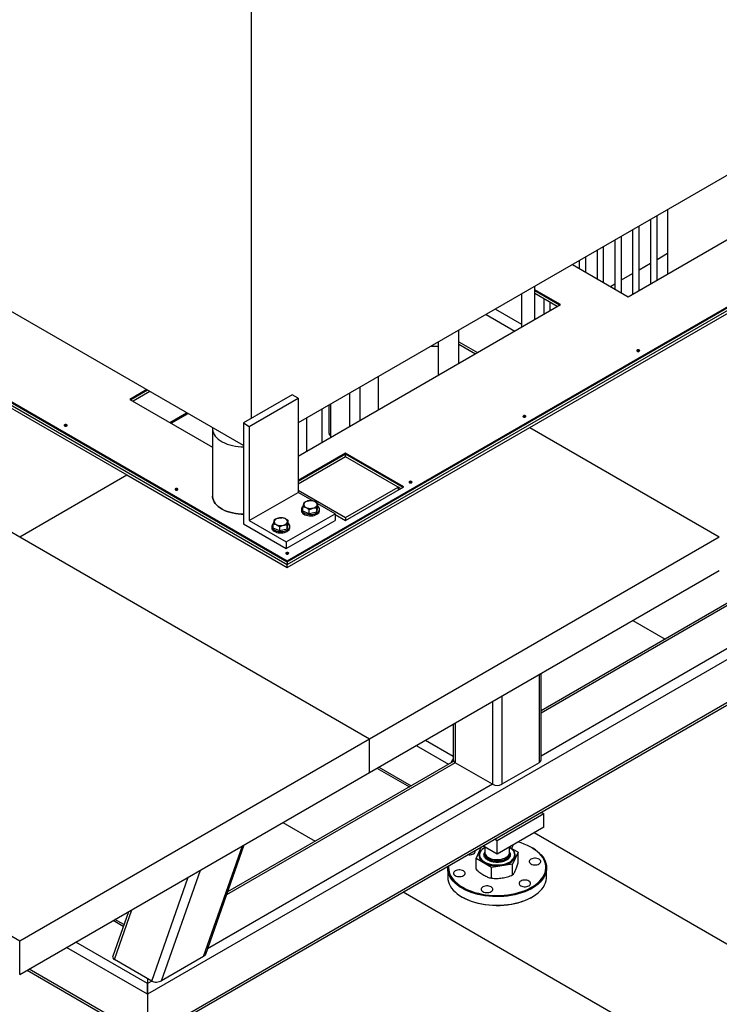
# Model space of a CAD drawing. Header units: millimetres. Extents: x 0 to 849, y 0 to 594.
# Tile 80 of 84: x 738 to 766, y 447 to 487. Entities that reach past the tile are written whole.
import ezdxf

# ---------------------------------------------------------------- set-up
doc = ezdxf.new("R2010")
doc.units = ezdxf.units.MM
doc.layers.add('TRAIT-FORT', color=4, linetype='Continuous', lineweight=25)

msp = doc.modelspace()

# ---------------------------------------------------------------- linework, layer by layer
at = {"layer": 'TRAIT-FORT', "color": 4, "linetype": 'Continuous', "lineweight": 25}
for p, q in [((747.264, 523.86), (747.264, 470.701)), ((771.792, 483.584), (749.158, 470.518)), ((746.947, 469.607), (725.054, 482.245)), ((748.719, 464.943), (777.946, 481.815)), ((748.719, 464.902), (777.946, 481.774)), ((748.719, 464.793), (777.946, 481.666)), ((762.503, 475.621), (771.704, 480.933)), ((764.096, 479.141), (764.096, 476.541)), ((763.399, 478.739), (763.399, 476.139)), ((763.666, 476.293), (763.666, 478.893)), ((758.531, 470.335), (772.673, 478.499)), ((762.681, 478.324), (762.681, 475.724)), ((762.947, 475.878), (762.947, 478.478)), ((761.962, 477.909), (761.962, 475.933)), ((762.228, 475.78), (762.228, 478.063)), ((761.509, 476.195), (761.509, 477.648)), ((760.791, 476.61), (760.791, 477.233)), ((761.243, 477.494), (761.243, 476.348)), ((763.666, 477.127), (764.096, 477.375)), ((760.251, 476.921), (762.503, 475.621)), ((760.524, 477.079), (760.524, 476.763)), ((762.947, 476.712), (763.399, 476.973)), ((762.228, 476.297), (762.681, 476.558)), ((758.732, 474.705), (758.732, 476.045)), ((761.78, 476.038), (761.962, 476.143)), ((729.85, 475.836), (748.719, 464.943)), ((729.85, 475.795), (748.719, 464.902)), ((729.851, 475.794), (748.719, 464.902)), ((729.851, 475.685), (748.719, 464.793)), ((729.863, 475.556), (742.231, 468.416)), ((758.192, 475.733), (758.192, 474.393)), ((759.764, 475.301), (758.732, 475.897)), ((759.729, 475.281), (758.732, 475.856)), ((759.635, 475.226), (758.732, 475.747)), ((759.086, 475.543), (759.086, 474.91)), ((749.158, 469.178), (759.764, 475.301)), ((757.13, 475.12), (758.192, 474.508)), ((759.353, 475.064), (759.353, 475.389)), ((756.753, 474.902), (757.913, 474.233)), ((755.661, 472.932), (755.661, 474.272)), ((754.824, 473.788), (754.824, 472.449)), ((755.661, 473.791), (756.405, 473.362)), ((755.661, 473.701), (756.326, 473.317)), ((725.533, 473.056), (737.901, 465.917)), ((752.4, 471.05), (752.4, 472.389)), ((751.652, 471.958), (751.652, 470.618)), ((743.036, 471.865), (742.357, 471.473)), ((743.071, 471.845), (742.392, 471.453)), ((743.165, 471.79), (742.486, 471.398)), ((748.922, 471.659), (746.947, 470.518)), ((749.158, 471.523), (748.922, 471.659)), ((751.244, 470.382), (751.244, 471.722)), ((742.357, 471.473), (745.697, 469.545)), ((747.182, 470.382), (749.158, 471.523)), ((749.158, 471.523), (749.158, 467.712)), ((750.4, 471.235), (750.4, 470.118)), ((750.46, 471.269), (750.46, 469.93)), ((743.97, 470.542), (744.649, 470.934)), ((744.028, 470.508), (744.707, 470.9)), ((750.126, 469.737), (750.126, 471.076)), ((746.947, 470.518), (746.947, 466.436)), ((746.947, 470.518), (747.182, 470.382)), ((747.182, 470.382), (747.182, 466.572)), ((748.719, 464.671), (758.531, 470.335)), ((749.491, 470.71), (749.491, 469.371)), ((758.531, 470.335), (766.185, 465.917)), ((745.697, 470.286), (745.697, 467.565)), ((751.076, 469.297), (749.158, 468.19)), ((751.076, 469.256), (749.158, 468.149)), ((751.076, 469.147), (749.158, 468.04)), ((753.433, 467.936), (751.076, 469.297)), ((751.076, 469.256), (751.076, 469.297)), ((753.398, 467.916), (751.076, 469.256)), ((751.076, 469.147), (751.076, 469.256)), ((753.197, 467.923), (751.076, 469.147)), ((737.901, 465.917), (742.231, 468.416)), ((742.231, 468.416), (748.719, 464.671)), ((747.182, 466.572), (749.158, 467.712)), ((749.158, 467.805), (751.076, 466.698)), ((749.752, 467.37), (749.158, 467.712)), ((751.076, 466.576), (753.433, 467.936)), ((751.076, 466.698), (753.197, 467.923)), ((753.197, 467.923), (753.197, 467.8)), ((753.303, 467.861), (753.197, 467.923)), ((749.957, 467.102), (749.957, 467.265)), ((750.648, 466.852), (749.957, 467.251)), ((748.672, 465.712), (750.648, 466.852)), ((749.287, 467.031), (749.287, 466.977)), ((749.351, 466.96), (749.351, 467.123)), ((749.609, 466.844), (749.351, 466.96)), ((749.609, 466.844), (749.609, 467.007)), ((749.912, 466.915), (749.609, 466.844)), ((749.912, 466.915), (749.957, 467.102)), ((749.912, 466.915), (749.912, 467.078)), ((750.021, 466.977), (750.021, 467.031)), ((750.648, 466.852), (750.648, 466.58)), ((750.648, 466.823), (751.076, 466.576)), ((746.947, 466.436), (748.672, 465.44)), ((747.182, 466.572), (748.672, 465.712)), ((748.153, 466.269), (748.153, 466.432)), ((748.672, 465.44), (750.648, 466.58)), ((748.715, 466.224), (748.76, 466.411)), ((748.715, 466.224), (748.715, 466.387)), ((748.76, 466.411), (748.76, 466.574)), ((751.076, 466.698), (751.076, 466.576)), ((771.928, 466.36), (758.979, 458.885)), ((775.589, 466.206), (743.062, 447.428)), ((748.09, 466.34), (748.09, 466.286)), ((748.412, 466.153), (748.153, 466.269)), ((748.412, 466.153), (748.412, 466.316)), ((748.715, 466.224), (748.412, 466.153)), ((748.823, 466.286), (748.823, 466.34)), ((772.006, 466.315), (758.979, 458.794)), ((737.901, 465.917), (752.043, 457.753)), ((748.672, 465.712), (748.672, 465.44)), ((752.043, 457.753), (766.185, 465.917)), ((773.515, 465.444), (758.979, 457.053)), ((748.719, 464.943), (748.719, 464.902)), ((748.719, 464.902), (748.719, 464.793)), ((748.719, 464.671), (748.719, 464.793)), ((775.589, 464.464), (743.062, 445.686)), ((752.043, 456.392), (766.185, 464.556)), ((743.062, 445.596), (775.479, 464.31)), ((762.682, 462.534), (763.992, 461.778)), ((758.979, 456.899), (758.979, 460.396)), ((758.901, 460.351), (758.901, 456.79)), ((757.016, 459.262), (757.016, 455.919)), ((757.393, 459.48), (757.393, 455.919)), ((755.429, 458.347), (755.429, 456.899)), ((755.507, 458.392), (755.507, 456.79)), ((723.758, 457.753), (737.901, 449.588)), ((737.901, 449.588), (752.043, 457.753)), ((752.043, 456.392), (752.043, 457.753)), ((754.308, 457.7), (755.429, 457.053)), ((753.931, 457.482), (755.24, 456.726)), ((755.446, 456.845), (746.306, 451.568)), ((755.507, 456.79), (746.266, 451.455)), ((752.344, 456.566), (753.654, 455.81)), ((752.423, 456.611), (753.732, 455.855)), ((757.016, 455.919), (755.507, 456.79)), ((758.901, 456.79), (757.393, 455.919)), ((737.901, 448.228), (752.043, 456.392)), ((757.016, 455.919), (745.498, 449.27)), ((759.09, 454.721), (757.204, 453.633)), ((758.979, 454.785), (759.09, 454.721)), ((759.09, 454.177), (759.09, 454.721)), ((748.54, 454.37), (749.849, 453.614)), ((759.09, 454.177), (757.204, 453.088)), ((757.204, 453.633), (757.094, 453.697)), ((757.204, 453.088), (757.204, 453.633)), ((767.364, 448.946), (758.696, 453.95)), ((745.332, 448.956), (746.903, 453.424)), ((745.421, 449.051), (746.973, 453.465)), ((756.349, 452.912), (756.574, 453.396)), ((756.595, 453.409), (756.638, 453.415)), ((757.204, 453.088), (756.622, 453.424)), ((756.704, 453.377), (756.704, 453.162)), ((757.704, 453.162), (757.704, 453.377)), ((757.708, 453.38), (758.059, 453.177)), ((758.619, 453.347), (758.595, 453.36)), ((756.975, 452.551), (756.349, 452.912)), ((756.349, 452.481), (756.349, 452.912)), ((756.493, 453.067), (756.493, 453.064)), ((756.704, 453.11), (756.704, 453.094)), ((757.704, 453.094), (757.704, 453.11)), ((758.059, 453.177), (757.83, 452.683)), ((757.916, 453.064), (757.916, 453.067)), ((758.059, 452.746), (758.059, 453.177)), ((743.639, 447.979), (745.21, 452.447)), ((755.204, 452.53), (755.204, 452.176)), ((757.83, 452.683), (756.975, 452.551)), ((756.975, 452.12), (756.975, 452.551)), ((757.83, 452.252), (757.83, 452.683)), ((759.204, 452.176), (759.204, 452.53)), ((743.239, 447.966), (744.713, 452.161)), ((753.4, 451.564), (762.65, 446.225)), ((755.79, 451.36), (755.813, 451.347)), ((758.595, 451.347), (758.619, 451.36)), ((741.73, 448.837), (742.437, 450.846)), ((742.294, 450.764), (741.664, 448.973)), ((742.111, 450.245), (741.753, 450.451)), ((742.085, 450.17), (741.675, 450.406)), ((737.901, 448.228), (737.901, 449.588)), ((743.062, 447.428), (739.789, 449.318)), ((743.062, 447.864), (740.166, 449.536)), ((745.332, 448.956), (743.639, 447.979)), ((743.239, 447.966), (741.73, 448.837)), ((738.202, 448.402), (743.062, 445.596)), ((743.062, 445.686), (738.28, 448.447)), ((743.062, 448.068), (743.062, 447.864)), ((743.239, 447.966), (743.062, 447.864)), ((743.062, 447.864), (743.062, 447.428)), ((743.062, 447.428), (743.062, 447.864)), ((743.062, 447.428), (743.062, 445.686))]:
    msp.add_line(p, q, dxfattribs=at)
at = {"layer": 'TRAIT-FORT', "color": 4, "linetype": 'Continuous', "lineweight": 25, "flags": 128}
for points in [[(762.949, 473.417), (762.962, 473.428), (762.967, 473.441), (762.962, 473.454), (762.949, 473.466), (762.93, 473.473), (762.907, 473.476), (762.884, 473.473), (762.864, 473.466), (762.851, 473.454), (762.847, 473.441), (762.851, 473.428), (762.864, 473.417), (762.884, 473.409), (762.907, 473.407), (762.93, 473.409), (762.949, 473.417)], [(758.347, 470.76), (758.36, 470.771), (758.364, 470.784), (758.36, 470.798), (758.347, 470.809), (758.327, 470.816), (758.304, 470.819), (758.281, 470.816), (758.262, 470.809), (758.249, 470.798), (758.244, 470.784), (758.249, 470.771), (758.262, 470.76), (758.281, 470.752), (758.304, 470.75), (758.327, 470.752), (758.347, 470.76)], [(739.803, 470.398), (739.816, 470.409), (739.821, 470.422), (739.816, 470.436), (739.803, 470.447), (739.784, 470.454), (739.761, 470.457), (739.738, 470.454), (739.718, 470.447), (739.705, 470.436), (739.701, 470.422), (739.705, 470.409), (739.718, 470.398), (739.738, 470.39), (739.761, 470.388), (739.784, 470.39), (739.803, 470.398)], [(745.699, 470.327), (745.698, 470.26), (745.708, 470.189), (745.731, 470.12), (745.764, 470.051), (745.809, 469.985), (745.865, 469.922), (745.931, 469.863), (746.007, 469.807), (746.091, 469.756), (746.184, 469.709), (746.284, 469.668), (746.391, 469.633), (746.503, 469.604), (746.619, 469.581), (746.738, 469.565), (746.86, 469.556), (746.947, 469.553)], [(753.744, 468.103), (753.757, 468.114), (753.762, 468.127), (753.757, 468.141), (753.744, 468.152), (753.725, 468.159), (753.702, 468.162), (753.679, 468.159), (753.66, 468.152), (753.647, 468.141), (753.642, 468.127), (753.647, 468.114), (753.66, 468.103), (753.679, 468.095), (753.702, 468.093), (753.725, 468.095), (753.744, 468.103)], [(744.282, 467.812), (744.295, 467.823), (744.3, 467.836), (744.295, 467.85), (744.282, 467.861), (744.263, 467.868), (744.24, 467.871), (744.217, 467.868), (744.197, 467.861), (744.184, 467.85), (744.18, 467.836), (744.184, 467.823), (744.197, 467.812), (744.217, 467.804), (744.24, 467.802), (744.263, 467.804), (744.282, 467.812)], [(745.697, 467.565), (745.698, 467.538), (745.708, 467.467), (745.731, 467.398), (745.764, 467.33), (745.809, 467.264), (745.865, 467.201), (745.931, 467.141), (746.007, 467.085), (746.091, 467.034), (746.184, 466.987), (746.284, 466.946), (746.391, 466.911), (746.503, 466.882), (746.619, 466.86), (746.738, 466.843), (746.86, 466.834), (746.947, 466.832)], [(746.947, 466.832), (746.86, 466.834), (746.738, 466.843), (746.619, 466.86), (746.503, 466.882), (746.391, 466.911), (746.284, 466.946), (746.184, 466.987), (746.091, 467.034), (746.007, 467.085), (745.931, 467.141), (745.865, 467.201), (745.809, 467.264), (745.764, 467.33), (745.731, 467.398), (745.708, 467.467), (745.698, 467.538), (745.697, 467.565)], [(749.489, 467.099), (749.536, 467.082), (749.589, 467.071), (749.645, 467.066), (749.701, 467.069), (749.755, 467.078), (749.805, 467.093), (749.848, 467.114), (749.882, 467.14), (749.907, 467.169), (749.921, 467.2), (749.922, 467.233), (749.913, 467.265), (749.891, 467.295), (749.86, 467.322), (749.819, 467.344), (749.772, 467.361), (749.719, 467.373), (749.663, 467.377), (749.607, 467.375), (749.553, 467.366), (749.503, 467.35), (749.46, 467.329), (749.425, 467.304), (749.401, 467.275), (749.387, 467.243), (749.385, 467.211), (749.395, 467.179), (749.416, 467.149), (749.448, 467.122), (749.489, 467.099)], [(749.315, 466.95), (749.346, 466.917), (749.386, 466.887), (749.435, 466.861), (749.491, 466.842), (749.552, 466.828), (749.617, 466.821), (749.683, 466.82), (749.747, 466.826), (749.809, 466.839), (749.866, 466.859), (749.916, 466.883), (749.958, 466.913), (749.989, 466.946), (750.01, 466.982), (750.02, 467.019), (750.018, 467.057), (750.004, 467.094), (749.979, 467.129), (749.957, 467.15)], [(749.315, 466.896), (749.346, 466.862), (749.386, 466.832), (749.435, 466.807), (749.491, 466.787), (749.552, 466.773), (749.617, 466.766), (749.683, 466.766), (749.747, 466.772), (749.809, 466.785), (749.866, 466.804), (749.916, 466.829), (749.958, 466.858), (749.989, 466.891), (750.01, 466.927), (750.02, 466.965), (750.021, 466.977)], [(748.118, 466.259), (748.148, 466.225), (748.189, 466.195), (748.238, 466.17), (748.294, 466.15), (748.355, 466.137), (748.419, 466.129), (748.485, 466.129), (748.55, 466.135), (748.612, 466.148), (748.669, 466.167), (748.719, 466.192), (748.76, 466.221), (748.792, 466.255), (748.813, 466.29), (748.823, 466.328), (748.82, 466.366), (748.807, 466.403), (748.781, 466.438), (748.76, 466.459)], [(748.291, 466.408), (748.339, 466.391), (748.392, 466.38), (748.448, 466.375), (748.504, 466.378), (748.558, 466.387), (748.607, 466.402), (748.651, 466.423), (748.685, 466.448), (748.71, 466.478), (748.723, 466.509), (748.725, 466.542), (748.715, 466.574), (748.694, 466.604), (748.662, 466.631), (748.622, 466.653), (748.574, 466.67), (748.521, 466.681), (748.466, 466.686), (748.409, 466.683), (748.355, 466.674), (748.306, 466.659), (748.263, 466.638), (748.228, 466.613), (748.203, 466.583), (748.19, 466.552), (748.188, 466.519), (748.198, 466.487), (748.219, 466.457), (748.251, 466.43), (748.291, 466.408)], [(748.118, 466.205), (748.148, 466.171), (748.189, 466.141), (748.238, 466.116), (748.294, 466.096), (748.355, 466.082), (748.419, 466.075), (748.485, 466.074), (748.55, 466.081), (748.612, 466.094), (748.669, 466.113), (748.719, 466.137), (748.76, 466.167), (748.792, 466.2), (748.813, 466.236), (748.823, 466.274), (748.823, 466.286)], [(748.761, 465.226), (748.774, 465.237), (748.779, 465.251), (748.774, 465.264), (748.761, 465.275), (748.742, 465.283), (748.719, 465.285), (748.696, 465.283), (748.677, 465.275), (748.664, 465.264), (748.659, 465.251), (748.664, 465.237), (748.677, 465.226), (748.696, 465.219), (748.719, 465.216), (748.742, 465.219), (748.761, 465.226)], [(758.619, 453.347), (758.723, 453.282), (758.818, 453.213), (758.903, 453.139), (758.979, 453.062), (759.045, 452.982), (759.099, 452.9), (759.143, 452.815), (759.175, 452.728), (759.195, 452.641), (759.204, 452.552), (759.201, 452.464), (759.186, 452.376), (759.16, 452.289), (759.122, 452.203), (759.073, 452.119), (759.013, 452.038), (758.943, 451.959), (758.862, 451.884), (758.771, 451.813), (758.672, 451.746), (758.563, 451.683), (758.447, 451.626), (758.323, 451.573), (758.193, 451.527), (758.057, 451.486), (757.916, 451.451), (757.771, 451.423), (757.623, 451.401), (757.472, 451.386), (757.319, 451.378), (757.166, 451.376), (757.013, 451.381), (756.861, 451.393), (756.711, 451.411), (756.564, 451.436), (756.421, 451.468), (756.283, 451.506), (756.149, 451.549), (756.022, 451.599), (755.902, 451.654), (755.79, 451.714)], [(755.814, 451.755), (755.926, 451.695), (756.045, 451.64), (756.172, 451.591), (756.305, 451.548), (756.443, 451.511), (756.586, 451.48), (756.732, 451.455), (756.882, 451.438), (757.033, 451.427), (757.185, 451.422), (757.338, 451.425), (757.489, 451.434), (757.639, 451.45), (757.787, 451.473), (757.93, 451.502), (758.07, 451.538), (758.204, 451.58), (758.332, 451.628), (758.454, 451.681), (758.568, 451.739), (758.673, 451.803), (758.77, 451.871), (758.858, 451.943), (758.935, 452.019), (759.002, 452.098), (759.059, 452.18), (759.104, 452.264), (759.138, 452.35), (759.16, 452.437), (759.17, 452.525), (759.169, 452.613), (759.155, 452.7), (759.13, 452.787), (759.094, 452.873), (759.046, 452.956), (758.987, 453.037), (758.917, 453.116), (758.837, 453.191), (758.747, 453.262), (758.648, 453.329), (758.54, 453.391), (758.424, 453.448), (758.301, 453.5), (758.171, 453.546), (758.057, 453.581)], [(756.017, 453.075), (756.059, 453.07), (756.111, 453.07), (756.162, 453.077), (756.209, 453.09), (756.25, 453.109), (756.282, 453.132), (756.305, 453.159), (756.317, 453.189), (756.317, 453.219), (756.308, 453.243)], [(756.684, 453.345), (756.668, 453.335), (756.608, 453.293), (756.558, 453.247), (756.519, 453.198), (756.49, 453.146), (756.474, 453.092), (756.469, 453.038), (756.477, 452.984), (756.496, 452.931), (756.527, 452.879), (756.57, 452.831), (756.622, 452.786), (756.685, 452.745)], [(756.704, 453.359), (756.655, 453.328), (756.602, 453.285), (756.558, 453.239), (756.525, 453.19), (756.504, 453.139), (756.493, 453.086), (756.495, 453.034), (756.508, 452.982), (756.532, 452.931), (756.568, 452.882), (756.614, 452.837), (756.67, 452.795), (756.734, 452.758), (756.806, 452.726), (756.885, 452.699), (756.969, 452.679), (757.057, 452.665), (757.147, 452.657), (757.238, 452.656), (757.329, 452.662), (757.418, 452.675), (757.503, 452.694), (757.583, 452.719), (757.657, 452.749), (757.723, 452.785), (757.781, 452.826), (757.83, 452.871), (757.868, 452.918), (757.895, 452.969), (757.911, 453.021), (757.916, 453.073), (757.909, 453.126), (757.89, 453.177), (757.86, 453.227), (757.819, 453.274), (757.768, 453.317), (757.707, 453.357), (757.707, 453.357)], [(756.685, 452.745), (756.755, 452.709), (756.833, 452.678), (756.918, 452.654), (757.006, 452.636), (757.099, 452.625), (757.192, 452.62), (757.287, 452.623), (757.379, 452.633), (757.469, 452.649), (757.555, 452.672), (757.634, 452.701), (757.707, 452.735), (757.771, 452.775), (757.827, 452.819), (757.871, 452.867), (757.905, 452.918), (757.928, 452.97), (757.938, 453.024), (757.937, 453.079), (757.923, 453.133), (757.898, 453.185), (757.861, 453.235), (757.814, 453.282), (757.756, 453.325), (757.724, 453.345)], [(756.493, 453.064), (756.495, 453.031), (756.508, 452.979), (756.532, 452.928), (756.568, 452.88), (756.614, 452.834), (756.67, 452.792), (756.734, 452.755), (756.806, 452.723), (756.885, 452.697), (756.969, 452.676), (757.057, 452.662), (757.147, 452.654), (757.238, 452.653), (757.329, 452.659), (757.418, 452.672), (757.503, 452.691), (757.583, 452.716), (757.657, 452.747), (757.723, 452.783), (757.781, 452.823), (757.83, 452.868), (757.868, 452.916), (757.895, 452.966), (757.911, 453.018), (757.916, 453.064)], [(756.704, 453.162), (756.707, 453.134), (756.72, 453.091), (756.744, 453.049), (756.779, 453.01), (756.825, 452.974), (756.879, 452.943), (756.941, 452.917), (757.008, 452.896), (757.081, 452.882), (757.156, 452.874), (757.233, 452.874), (757.309, 452.88), (757.382, 452.892), (757.451, 452.911), (757.515, 452.936), (757.571, 452.966), (757.619, 453), (757.656, 453.039), (757.684, 453.08), (757.7, 453.123), (757.704, 453.162)], [(756.706, 453.136), (756.704, 453.116), (756.709, 453.072), (756.725, 453.028), (756.752, 452.987), (756.79, 452.949), (756.837, 452.914), (756.894, 452.884), (756.957, 452.859), (757.026, 452.84), (757.1, 452.828), (757.176, 452.822), (757.252, 452.823), (757.327, 452.83), (757.4, 452.845), (757.468, 452.865), (757.53, 452.891), (757.584, 452.922), (757.629, 452.958), (757.664, 452.997), (757.689, 453.039), (757.702, 453.083), (757.703, 453.127), (757.702, 453.136)], [(756.704, 453.093), (756.707, 453.066), (756.72, 453.023), (756.744, 452.981), (756.779, 452.942), (756.825, 452.906), (756.879, 452.875), (756.941, 452.848), (757.008, 452.828), (757.081, 452.814), (757.156, 452.806), (757.233, 452.806), (757.309, 452.811), (757.382, 452.824), (757.451, 452.843), (757.515, 452.868), (757.571, 452.898), (757.619, 452.932), (757.656, 452.971), (757.684, 453.012), (757.7, 453.055), (757.704, 453.094)], [(758.569, 452.699), (758.609, 452.68), (758.657, 452.667), (758.707, 452.66), (758.76, 452.66), (758.811, 452.667), (758.858, 452.68), (758.899, 452.699), (758.931, 452.722), (758.954, 452.75), (758.965, 452.779), (758.965, 452.809), (758.954, 452.839), (758.931, 452.866), (758.899, 452.889), (758.858, 452.908), (758.811, 452.921), (758.76, 452.928), (758.707, 452.928), (758.657, 452.921), (758.609, 452.908), (758.569, 452.889), (758.536, 452.866), (758.513, 452.839), (758.502, 452.809), (758.502, 452.779), (758.513, 452.75), (758.536, 452.722), (758.569, 452.699)], [(755.79, 451.714), (755.686, 451.779), (755.591, 451.848), (755.505, 451.921), (755.429, 451.998), (755.364, 452.078), (755.309, 452.161), (755.266, 452.246), (755.234, 452.332), (755.213, 452.42), (755.205, 452.508), (755.208, 452.597), (755.209, 452.608)], [(755.241, 452.627), (755.238, 452.547), (755.245, 452.459), (755.264, 452.371), (755.295, 452.285), (755.337, 452.2), (755.391, 452.118), (755.455, 452.038), (755.53, 451.962), (755.615, 451.888), (755.71, 451.819), (755.814, 451.755)], [(755.51, 452.226), (755.551, 452.207), (755.598, 452.194), (755.649, 452.187), (755.701, 452.187), (755.752, 452.194), (755.799, 452.207), (755.84, 452.226), (755.872, 452.249), (755.895, 452.276), (755.907, 452.306), (755.907, 452.336), (755.895, 452.365), (755.872, 452.393), (755.84, 452.416), (755.799, 452.435), (755.752, 452.448), (755.701, 452.455), (755.649, 452.455), (755.598, 452.448), (755.551, 452.435), (755.51, 452.416), (755.477, 452.393), (755.455, 452.365), (755.443, 452.336), (755.443, 452.306), (755.455, 452.276), (755.477, 452.249), (755.51, 452.226)], [(755.204, 452.176), (755.205, 452.154), (755.213, 452.066), (755.234, 451.978), (755.266, 451.892), (755.309, 451.807), (755.364, 451.724), (755.429, 451.644), (755.505, 451.568), (755.591, 451.494), (755.686, 451.425), (755.79, 451.36)], [(755.79, 451.36), (755.902, 451.3), (756.022, 451.245), (756.149, 451.196), (756.283, 451.152), (756.421, 451.114), (756.564, 451.083), (756.711, 451.058), (756.861, 451.039), (757.013, 451.027), (757.166, 451.022), (757.319, 451.024), (757.472, 451.032), (757.623, 451.047), (757.771, 451.069), (757.916, 451.098), (758.057, 451.132), (758.193, 451.173), (758.323, 451.22), (758.447, 451.272), (758.563, 451.329), (758.672, 451.392), (758.771, 451.459), (758.862, 451.53), (758.943, 451.606), (759.013, 451.684), (759.073, 451.765), (759.122, 451.849), (759.16, 451.935), (759.186, 452.022), (759.201, 452.11), (759.204, 452.176)], [(758.159, 451.816), (758.2, 451.797), (758.247, 451.784), (758.298, 451.777), (758.35, 451.777), (758.401, 451.784), (758.448, 451.797), (758.489, 451.816), (758.521, 451.84), (758.544, 451.867), (758.556, 451.896), (758.556, 451.926), (758.544, 451.956), (758.521, 451.983), (758.489, 452.006), (758.448, 452.025), (758.401, 452.038), (758.35, 452.045), (758.298, 452.045), (758.247, 452.038), (758.2, 452.025), (758.159, 452.006), (758.126, 451.983), (758.104, 451.956), (758.092, 451.926), (758.092, 451.896), (758.104, 451.867), (758.126, 451.84), (758.159, 451.816)], [(756.629, 451.579), (756.67, 451.561), (756.717, 451.548), (756.768, 451.541), (756.821, 451.541), (756.871, 451.548), (756.919, 451.561), (756.959, 451.579), (756.992, 451.603), (757.015, 451.63), (757.026, 451.66), (757.026, 451.69), (757.015, 451.719), (756.992, 451.746), (756.959, 451.77), (756.919, 451.789), (756.871, 451.802), (756.821, 451.808), (756.768, 451.808), (756.717, 451.802), (756.67, 451.789), (756.629, 451.77), (756.597, 451.746), (756.574, 451.719), (756.563, 451.69), (756.563, 451.66), (756.574, 451.63), (756.597, 451.603), (756.629, 451.579)], [(758.595, 451.347), (758.568, 451.331), (758.454, 451.273), (758.332, 451.219), (758.204, 451.172), (758.07, 451.13), (757.93, 451.094), (757.787, 451.065), (757.639, 451.042), (757.489, 451.026), (757.338, 451.017), (757.185, 451.014), (757.033, 451.018), (756.882, 451.029), (756.732, 451.047), (756.586, 451.072), (756.443, 451.102), (756.305, 451.14), (756.172, 451.183), (756.045, 451.232), (755.926, 451.287), (755.814, 451.346)]]:
    msp.add_lwpolyline(points, dxfattribs=at)
at = {"layer": 'TRAIT-FORT', "color": 4, "linetype": 'Continuous', "lineweight": 25}
for centre, radius, start, end in [((754.823, 477.004), 3.389, 265.2564, 270.0039), ((754.823, 477.07), 3.447, 265.5339, 270.0043), ((762.907, 473.352), 0.0841, 54.8009, 125.1991), ((758.304, 470.695), 0.0841, 54.8009, 125.1991), ((739.761, 470.333), 0.0841, 54.8009, 125.1991), ((750.554, 470.127), 0.154, 183.3243, 232.2622), ((753.702, 468.038), 0.0841, 54.8009, 125.1991), ((744.24, 467.747), 0.0841, 54.8009, 125.1991), ((749.435, 467.032), 0.145, 124.408, 214.4754), ((749.423, 466.978), 0.136, 180.6125, 217.3752), ((748.237, 466.341), 0.145, 124.408, 214.4754), ((748.226, 466.287), 0.136, 180.6125, 217.3752), ((748.719, 465.162), 0.0841, 54.8009, 125.1991), ((755.764, 456.642), 0.45, 138.0092, 161.989), ((755.563, 456.912), 0.134, 185.6948, 245.6253), ((758.846, 456.912), 0.134, 294.3747, 354.3052), ((757.204, 456.283), 0.41, 242.6097, 297.3903), ((757.732, 453.448), 0.113, 291.2128, 5.4619)]:
    msp.add_arc(centre, radius, start, end, dxfattribs=at)
for centre, start_param, end_param in [((741.942, 448.959), 2.88195, 3.813383), ((745.143, 449.065), 5.38418, 6.023543), ((743.45, 448.088), 3.813383, 5.38418)]:
    msp.add_ellipse(centre, major_axis=(0.283, 0.028), ratio=0.569747, start_param=start_param, end_param=end_param, dxfattribs=at)
for points, knots in [([(749.396, 467.31), (749.392, 467.3), (749.384, 467.279), (749.372, 467.235), (749.361, 467.182), (749.354, 467.143), (749.351, 467.123)], [0, 0, 0, 0, 0.264605, 0.534948, 0.765343, 1, 1, 1, 1]), ([(749.396, 467.31), (749.422, 467.323), (749.475, 467.347), (749.554, 467.37), (749.629, 467.381), (749.676, 467.381), (749.699, 467.381)], [0, 0, 0, 0, 0.264605, 0.534948, 0.765343, 1, 1, 1, 1]), ([(749.957, 467.265), (749.924, 467.288), (749.87, 467.327), (749.791, 467.361), (749.738, 467.375), (749.708, 467.38), (749.699, 467.381)], [0, 0, 0, 0, 0.385549, 0.637642, 0.896546, 1, 1, 1, 1]), ([(749.912, 467.078), (749.916, 467.101), (749.924, 467.145), (749.936, 467.198), (749.947, 467.238), (749.954, 467.256), (749.957, 467.265)], [0, 0, 0, 0, 0.264605, 0.534948, 0.765343, 1, 1, 1, 1]), ([(749.609, 467.007), (749.576, 467.03), (749.522, 467.068), (749.443, 467.103), (749.39, 467.117), (749.36, 467.122), (749.351, 467.123)], [0, 0, 0, 0, 0.385549, 0.637642, 0.896546, 1, 1, 1, 1]), ([(749.912, 467.078), (749.886, 467.078), (749.833, 467.078), (749.754, 467.064), (749.678, 467.04), (749.632, 467.018), (749.609, 467.007)], [0, 0, 0, 0, 0.264605, 0.534948, 0.765343, 1, 1, 1, 1]), ([(748.198, 466.619), (748.195, 466.609), (748.187, 466.588), (748.175, 466.544), (748.164, 466.491), (748.157, 466.452), (748.153, 466.432)], [0, 0, 0, 0, 0.264605, 0.534948, 0.765343, 1, 1, 1, 1]), ([(748.412, 466.316), (748.379, 466.339), (748.324, 466.377), (748.246, 466.411), (748.193, 466.426), (748.162, 466.431), (748.153, 466.432)], [0, 0, 0, 0, 0.385549, 0.637642, 0.896546, 1, 1, 1, 1]), ([(748.198, 466.619), (748.225, 466.631), (748.278, 466.656), (748.357, 466.679), (748.432, 466.69), (748.478, 466.69), (748.502, 466.69)], [0, 0, 0, 0, 0.264605, 0.534948, 0.765343, 1, 1, 1, 1]), ([(748.715, 466.387), (748.688, 466.387), (748.635, 466.387), (748.556, 466.372), (748.481, 466.348), (748.435, 466.327), (748.412, 466.316)], [0, 0, 0, 0, 0.264605, 0.534948, 0.765343, 1, 1, 1, 1]), ([(748.76, 466.574), (748.727, 466.597), (748.673, 466.635), (748.594, 466.669), (748.541, 466.684), (748.51, 466.689), (748.502, 466.69)], [0, 0, 0, 0, 0.385549, 0.637642, 0.896546, 1, 1, 1, 1]), ([(748.715, 466.387), (748.719, 466.409), (748.727, 466.454), (748.738, 466.507), (748.749, 466.547), (748.756, 466.565), (748.76, 466.574)], [0, 0, 0, 0, 0.264605, 0.534948, 0.765343, 1, 1, 1, 1]), ([(756.827, 452.849), (756.805, 452.863), (756.76, 452.892), (756.711, 452.944), (756.678, 453.003), (756.668, 453.066), (756.676, 453.123), (756.696, 453.156), (756.704, 453.17)], [0, 0, 0, 0, 0.162199, 0.334114, 0.513176, 0.696038, 0.8789, 1, 1, 1, 1]), ([(757.704, 453.17), (757.712, 453.156), (757.733, 453.123), (757.741, 453.066), (757.73, 453.003), (757.697, 452.944), (757.647, 452.892), (757.583, 452.848), (757.507, 452.811), (757.416, 452.782), (757.314, 452.763), (757.204, 452.756), (757.095, 452.763), (756.992, 452.782), (756.901, 452.81), (756.851, 452.836), (756.827, 452.849)], [0, 0, 0, 0, 0.050626, 0.12707, 0.203515, 0.278372, 0.35024, 0.418047, 0.485854, 0.557722, 0.632579, 0.709023, 0.785468, 0.860325, 0.932193, 1, 1, 1, 1]), ([(756.349, 452.481), (756.4, 452.436), (756.503, 452.345), (756.609, 452.278), (756.662, 452.245)], [0, 0, 0, 0, 0.495458, 1, 1, 1, 1]), ([(757.83, 452.252), (757.849, 452.277), (757.886, 452.326), (757.925, 452.404), (757.945, 452.443)], [0, 0, 0, 0, 0.495458, 1, 1, 1, 1]), ([(757.945, 452.443), (757.964, 452.487), (758.003, 452.576), (758.04, 452.689), (758.059, 452.746)], [0, 0, 0, 0, 0.494511, 1, 1, 1, 1]), ([(756.662, 452.245), (756.715, 452.217), (756.821, 452.162), (756.923, 452.134), (756.975, 452.12)], [0, 0, 0, 0, 0.494511, 1, 1, 1, 1]), ([(756.975, 452.12), (757.045, 452.115), (757.185, 452.105), (757.33, 452.122), (757.403, 452.13)], [0, 0, 0, 0, 0.495458, 1, 1, 1, 1]), ([(757.403, 452.13), (757.474, 452.144), (757.619, 452.172), (757.759, 452.225), (757.83, 452.252)], [0, 0, 0, 0, 0.494511, 1, 1, 1, 1])]:
    msp.add_open_spline(points, degree=3, knots=knots, dxfattribs=at)

doc.saveas('drawing.dxf')
